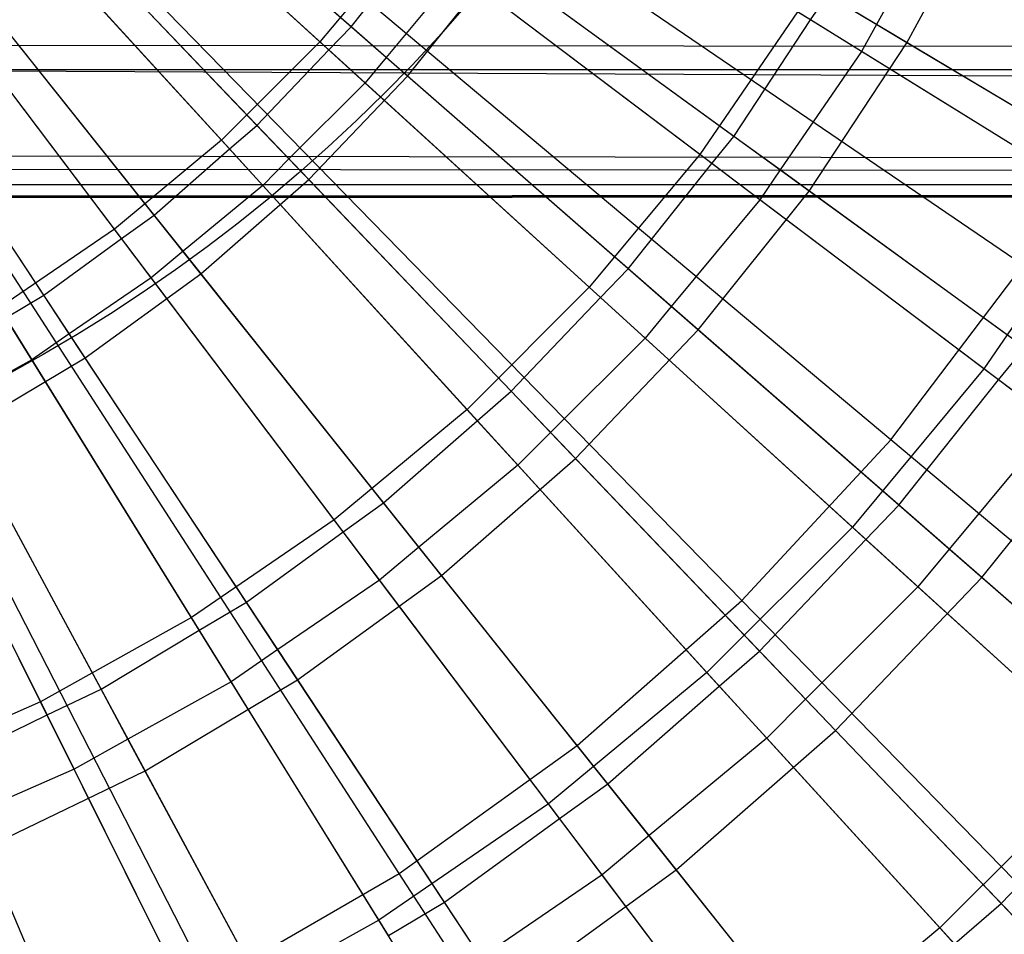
# Model space of a CAD drawing. Extents: x 0.1 to 25.1, y -5.4 to 12.3.
# Tile 43 of 107: x 13.024 to 13.508, y -0.358 to 0.091. Entities that reach past the tile are written whole.
import ezdxf

# ---------------------------------------------------------------- set-up
doc = ezdxf.new("R2010")
doc.units = 0
doc.header["$LTSCALE"] = 2.54
doc.layers.get('0').update_dxf_attribs({"color": 13, "linetype": 'CONTINUOUS'})

# ---------------------------------------------------------------- blocks, each defined once
blk = doc.blocks.new('GRUPUJ_1')
at = {"color": 0}
for p, q in [((13.39192, 5.39003, 18.72709), (12.99941, 5.65765, 18.79448)), ((13.39192, 5.39003, 18.72709), (12.99941, 5.65765, 18.79448)), ((13.04667, 5.49978, 6.47267), (12.91179, 5.62274, 6.43)), ((13.04667, 5.49978, 6.47267), (12.91179, 5.62274, 6.43)), ((13.062, 5.50713, 6.42267), (12.93642, 5.61685, 6.38381)), ((13.062, 5.50713, 6.42267), (12.93642, 5.61685, 6.38381)), ((13.05105, 5.49578, 6.42295), (12.92863, 5.60739, 6.38359)), ((13.05105, 5.49578, 6.42295), (12.92863, 5.60739, 6.38359)), ((13.08976, 5.48288, 6.32902), (12.94428, 5.60998, 6.28358)), ((13.08976, 5.48288, 6.32902), (12.94428, 5.60998, 6.28358)), ((13.32694, 5.30425, 18.72709), (12.96302, 5.60961, 18.79448)), ((13.32694, 5.30425, 18.72709), (12.96302, 5.60961, 18.79448)), ((13.28757, 5.51049, 6.47748), (13.15449, 5.59289, 6.42904)), ((13.28757, 5.51049, 6.47748), (13.15449, 5.59289, 6.42904)), ((13.33489, 5.49931, 6.38702), (13.17228, 5.59647, 6.32902)), ((13.33489, 5.49931, 6.38702), (13.17228, 5.59647, 6.32902)), ((12.99836, 5.45147, 6.47267), (12.8754, 5.58634, 6.43)), ((12.99836, 5.45147, 6.47267), (12.8754, 5.58634, 6.43)), ((13.01572, 5.45873, 6.42267), (12.90046, 5.57929, 6.3838)), ((13.01572, 5.45873, 6.42267), (12.90046, 5.57929, 6.3838)), ((13.33489, 5.49931, 6.38702), (13.37625, 5.57616, 6.38702)), ((13.33489, 5.49931, 6.38702), (13.37625, 5.57616, 6.38702)), ((13.00232, 5.44711, 6.42295), (12.89075, 5.56951, 6.38359)), ((13.00232, 5.44711, 6.42295), (12.89075, 5.56951, 6.38359)), ((13.0412, 5.43209, 6.32902), (12.9077, 5.57172, 6.28358)), ((13.0412, 5.43209, 6.32902), (12.9077, 5.57172, 6.28358)), ((13.35556, 5.57212, 6.48702), (13.31988, 5.50829, 6.48731)), ((13.35556, 5.57212, 6.48702), (13.31988, 5.50829, 6.48731)), ((13.25375, 5.22536, 18.72709), (12.92204, 5.56544, 18.79448)), ((13.25375, 5.22536, 18.72709), (12.92204, 5.56544, 18.79448)), ((12.94579, 5.40782, 6.47267), (12.8358, 5.55346, 6.43)), ((12.94579, 5.40782, 6.47267), (12.8358, 5.55346, 6.43)), ((13.09032, 5.55235, 6.47267), (13.04667, 5.49978, 6.47267)), ((13.09032, 5.55235, 6.47267), (13.04667, 5.49978, 6.47267)), ((13.23316, 5.44448, 6.52714), (13.09032, 5.55235, 6.47267)), ((13.23316, 5.44448, 6.52714), (13.09032, 5.55235, 6.47267)), ((12.9653, 5.41467, 6.42267), (12.86128, 5.5451, 6.3838)), ((12.9653, 5.41467, 6.42267), (12.86128, 5.5451, 6.3838)), ((13.062, 5.50713, 6.42267), (13.09509, 5.54874, 6.42296)), ((13.062, 5.50713, 6.42267), (13.09509, 5.54874, 6.42296)), ((13.24993, 5.45328, 6.47714), (13.12229, 5.54602, 6.42929)), ((13.24993, 5.45328, 6.47714), (13.12229, 5.54602, 6.42929)), ((12.94932, 5.40314, 6.42295), (12.84953, 5.53528, 6.38359)), ((12.94932, 5.40314, 6.42295), (12.84953, 5.53528, 6.38359)), ((12.98828, 5.38585, 6.32902), (12.86783, 5.53689, 6.28358)), ((12.98828, 5.38585, 6.32902), (12.86783, 5.53689, 6.28358)), ((13.08976, 5.48288, 6.32902), (13.13357, 5.53782, 6.32902)), ((13.08976, 5.48288, 6.32902), (13.13357, 5.53782, 6.32902)), ((13.28682, 5.42648, 6.38702), (13.13357, 5.53782, 6.32902)), ((13.28682, 5.42648, 6.38702), (13.13357, 5.53782, 6.32902)), ((13.11431, 5.53423, 6.42904), (13.07922, 5.49209, 6.42929)), ((13.11431, 5.53423, 6.42904), (13.07922, 5.49209, 6.42929)), ((13.23917, 5.43994, 6.47747), (13.11431, 5.53423, 6.42904)), ((13.23917, 5.43994, 6.47747), (13.11431, 5.53423, 6.42904)), ((13.17306, 5.15415, 18.72709), (12.87686, 5.52557, 18.79448)), ((13.17306, 5.15415, 18.72709), (12.87686, 5.52557, 18.79448)), ((13.28757, 5.51049, 6.47748), (13.29576, 5.52269, 6.47714)), ((13.28757, 5.51049, 6.47748), (13.29576, 5.52269, 6.47714)), ((13.31988, 5.50829, 6.48731), (13.29576, 5.52269, 6.47714)), ((13.31988, 5.50829, 6.48731), (13.29576, 5.52269, 6.47714)), ((12.91112, 5.37531, 6.42267), (12.8192, 5.51456, 6.3838)), ((12.91112, 5.37531, 6.42267), (12.8192, 5.51456, 6.3838)), ((13.28112, 5.51449, 6.52714), (13.23316, 5.44448, 6.52714)), ((13.28112, 5.51449, 6.52714), (13.23316, 5.44448, 6.52714)), ((13.24993, 5.45328, 6.47714), (13.28757, 5.51049, 6.47748)), ((13.24993, 5.45328, 6.47714), (13.28757, 5.51049, 6.47748)), ((13.42969, 5.4225, 6.59311), (13.28112, 5.51449, 6.52714)), ((13.42969, 5.4225, 6.59311), (13.28112, 5.51449, 6.52714)), ((13.3126, 5.495, 6.48702), (13.28757, 5.51049, 6.47748)), ((13.3126, 5.495, 6.48702), (13.28757, 5.51049, 6.47748)), ((12.93143, 5.34455, 6.32902), (12.825, 5.50578, 6.28358)), ((12.93143, 5.34455, 6.32902), (12.825, 5.50578, 6.28358)), ((13.05105, 5.49578, 6.42295), (13.062, 5.50713, 6.42267)), ((13.05105, 5.49578, 6.42295), (13.062, 5.50713, 6.42267)), ((13.07922, 5.49209, 6.42929), (13.062, 5.50713, 6.42267)), ((13.07922, 5.49209, 6.42929), (13.062, 5.50713, 6.42267)), ((13.31988, 5.50829, 6.48731), (13.3126, 5.495, 6.48702)), ((13.31988, 5.50829, 6.48731), (13.3126, 5.495, 6.48702)), ((13.44725, 5.43218, 6.54313), (13.31988, 5.50829, 6.48731)), ((13.44725, 5.43218, 6.54313), (13.31988, 5.50829, 6.48731)), ((12.78406, 5.4982, 5.28406), (25, 5.48633, 5.26206)), ((12.78406, 5.4982, 5.28406), (25, 5.48633, 5.26206)), ((13.04667, 5.49978, 6.47267), (12.99836, 5.45147, 6.47267)), ((13.04667, 5.49978, 6.47267), (12.99836, 5.45147, 6.47267)), ((13.01572, 5.45873, 6.42267), (13.05105, 5.49578, 6.42295)), ((13.01572, 5.45873, 6.42267), (13.05105, 5.49578, 6.42295)), ((13.17895, 5.37919, 6.52714), (13.04667, 5.49978, 6.47267)), ((13.17895, 5.37919, 6.52714), (13.04667, 5.49978, 6.47267)), ((13.06888, 5.47953, 6.42904), (13.05105, 5.49578, 6.42295)), ((13.06888, 5.47953, 6.42904), (13.05105, 5.49578, 6.42295)), ((13.28682, 5.42648, 6.38702), (13.33489, 5.49931, 6.38702)), ((13.28682, 5.42648, 6.38702), (13.33489, 5.49931, 6.38702)), ((13.49359, 5.4045, 6.45726), (13.33489, 5.49931, 6.38702)), ((13.49359, 5.4045, 6.45726), (13.33489, 5.49931, 6.38702)), ((13.07922, 5.49209, 6.42929), (13.06888, 5.47953, 6.42904)), ((13.07922, 5.49209, 6.42929), (13.06888, 5.47953, 6.42904)), ((13.19807, 5.38825, 6.47714), (13.07922, 5.49209, 6.42929)), ((13.19807, 5.38825, 6.47714), (13.07922, 5.49209, 6.42929)), ((13.3126, 5.495, 6.48702), (13.27261, 5.4368, 6.4873)), ((13.3126, 5.495, 6.48702), (13.27261, 5.4368, 6.4873)), ((13.4375, 5.41766, 6.54349), (13.3126, 5.495, 6.48702)), ((13.4375, 5.41766, 6.54349), (13.3126, 5.495, 6.48702)), ((12.7618, 5.48619, 5.26178), (25, 5.48633, 5.26206)), ((12.7618, 5.48619, 5.26178), (25, 5.48633, 5.26206)), ((12.7618, 5.48619, 5.26178), (25, 5.42382, 5.02799)), ((12.7618, 5.48619, 5.26178), (25, 5.42382, 5.02799)), ((13.08568, 5.09133, 18.72709), (12.82793, 5.4904, 18.79448)), ((13.08568, 5.09133, 18.72709), (12.82793, 5.4904, 18.79448)), ((13.0412, 5.43209, 6.32902), (13.08976, 5.48288, 6.32902)), ((13.0412, 5.43209, 6.32902), (13.08976, 5.48288, 6.32902)), ((13.23241, 5.35825, 6.38702), (13.08976, 5.48288, 6.32902)), ((13.23241, 5.35825, 6.38702), (13.08976, 5.48288, 6.32902)), ((13.06888, 5.47953, 6.42904), (13.03149, 5.44224, 6.42928)), ((13.06888, 5.47953, 6.42904), (13.03149, 5.44224, 6.42928)), ((13.18447, 5.37416, 6.47746), (13.06888, 5.47953, 6.42904)), ((13.18447, 5.37416, 6.47746), (13.06888, 5.47953, 6.42904)), ((12.99248, 5.03752, 18.72709), (12.77575, 5.46027, 18.79448)), ((12.99248, 5.03752, 18.72709), (12.77575, 5.46027, 18.79448)), ((13.00232, 5.44711, 6.42295), (13.01572, 5.45873, 6.42267)), ((13.00232, 5.44711, 6.42295), (13.01572, 5.45873, 6.42267)), ((13.03149, 5.44224, 6.42928), (13.01572, 5.45873, 6.42267)), ((13.03149, 5.44224, 6.42928), (13.01572, 5.45873, 6.42267)), ((13.23917, 5.43994, 6.47747), (13.24993, 5.45328, 6.47714)), ((13.23917, 5.43994, 6.47747), (13.24993, 5.45328, 6.47714)), ((13.27261, 5.4368, 6.4873), (13.24993, 5.45328, 6.47714)), ((13.27261, 5.4368, 6.4873), (13.24993, 5.45328, 6.47714)), ((12.99836, 5.45147, 6.47267), (12.94579, 5.40782, 6.47267)), ((12.99836, 5.45147, 6.47267), (12.94579, 5.40782, 6.47267)), ((13.11894, 5.31919, 6.52714), (12.99836, 5.45147, 6.47267)), ((13.11894, 5.31919, 6.52714), (12.99836, 5.45147, 6.47267)), ((12.65414, 5.44418, 5.15414), (25, 5.42382, 5.02799)), ((12.65414, 5.44418, 5.15414), (25, 5.42382, 5.02799)), ((12.9653, 5.41467, 6.42267), (13.00232, 5.44711, 6.42295)), ((12.9653, 5.41467, 6.42267), (13.00232, 5.44711, 6.42295)), ((13.01861, 5.42925, 6.42904), (13.00232, 5.44711, 6.42295)), ((13.01861, 5.42925, 6.42904), (13.00232, 5.44711, 6.42295)), ((13.23316, 5.44448, 6.52714), (13.17895, 5.37919, 6.52714)), ((13.23316, 5.44448, 6.52714), (13.17895, 5.37919, 6.52714)), ((13.37261, 5.33917, 6.59311), (13.23316, 5.44448, 6.52714)), ((13.37261, 5.33917, 6.59311), (13.23316, 5.44448, 6.52714)), ((13.03149, 5.44224, 6.42928), (13.01861, 5.42925, 6.42904)), ((13.03149, 5.44224, 6.42928), (13.01861, 5.42925, 6.42904)), ((13.14059, 5.32813, 6.47714), (13.03149, 5.44224, 6.42928)), ((13.14059, 5.32813, 6.47714), (13.03149, 5.44224, 6.42928)), ((13.19807, 5.38825, 6.47714), (13.23917, 5.43994, 6.47747)), ((13.19807, 5.38825, 6.47714), (13.23917, 5.43994, 6.47747)), ((13.26271, 5.42216, 6.48702), (13.23917, 5.43994, 6.47747)), ((13.26271, 5.42216, 6.48702), (13.23917, 5.43994, 6.47747)), ((25, 5.42382, 5.02799), (12.62706, 5.43735, 5.12707)), ((25, 5.42382, 5.02799), (12.62706, 5.43735, 5.12707)), ((13.27261, 5.4368, 6.4873), (13.26271, 5.42216, 6.48702)), ((13.27261, 5.4368, 6.4873), (13.26271, 5.42216, 6.48702)), ((13.3927, 5.34955, 6.54313), (13.27261, 5.4368, 6.4873)), ((13.3927, 5.34955, 6.54313), (13.27261, 5.4368, 6.4873)), ((25, 5.42949, 4.91473), (0, 5.42949, 4.91473)), ((25, 5.42949, 4.91473), (0, 5.42949, 4.91473)), ((12.5, 5.42314, 5), (25, 5.42949, 4.91473)), ((12.5, 5.42314, 5), (25, 5.42949, 4.91473)), ((25, 5.42949, 4.91473), (12.52837, 5.42384, 5.02838)), ((25, 5.42949, 4.91473), (12.52837, 5.42384, 5.02838)), ((13.01861, 5.42925, 6.42904), (12.9795, 5.39687, 6.42927)), ((13.01861, 5.42925, 6.42904), (12.9795, 5.39687, 6.42927)), ((12.98828, 5.38585, 6.32902), (13.0412, 5.43209, 6.32902)), ((12.98828, 5.38585, 6.32902), (13.0412, 5.43209, 6.32902)), ((13.12394, 5.3137, 6.47745), (13.01861, 5.42925, 6.42904)), ((13.12394, 5.3137, 6.47745), (13.01861, 5.42925, 6.42904)), ((13.1721, 5.29517, 6.38702), (13.0412, 5.43209, 6.32902)), ((13.1721, 5.29517, 6.38702), (13.0412, 5.43209, 6.32902)), ((25, 5.42382, 5.02799), (12.52837, 5.42384, 5.02838)), ((25, 5.42382, 5.02799), (12.52837, 5.42384, 5.02838)), ((13.23241, 5.35825, 6.38702), (13.28682, 5.42648, 6.38702)), ((13.23241, 5.35825, 6.38702), (13.28682, 5.42648, 6.38702)), ((13.43637, 5.31782, 6.45726), (13.28682, 5.42648, 6.38702)), ((13.43637, 5.31782, 6.45726), (13.28682, 5.42648, 6.38702)), ((13.26271, 5.42216, 6.48702), (13.21914, 5.36985, 6.48729)), ((13.26271, 5.42216, 6.48702), (13.21914, 5.36985, 6.48729)), ((13.37988, 5.33368, 6.54347), (13.26271, 5.42216, 6.48702)), ((13.37988, 5.33368, 6.54347), (13.26271, 5.42216, 6.48702)), ((13.42969, 5.4225, 6.59311), (13.37261, 5.33917, 6.59311)), ((13.42969, 5.4225, 6.59311), (13.37261, 5.33917, 6.59311)), ((12.94932, 5.40314, 6.42295), (12.9653, 5.41467, 6.42267)), ((12.94932, 5.40314, 6.42295), (12.9653, 5.41467, 6.42267)), ((12.9795, 5.39687, 6.42927), (12.9653, 5.41467, 6.42267)), ((12.9795, 5.39687, 6.42927), (12.9653, 5.41467, 6.42267)), ((13.01145, 5.41464, 6.825), (13.01145, 5.41464, 10.825)), ((13.01145, 5.41464, 6.825), (13.01145, 5.41464, 10.825)), ((12.94579, 5.40782, 6.47267), (12.88942, 5.3692, 6.47267)), ((12.94579, 5.40782, 6.47267), (12.88942, 5.3692, 6.47267)), ((13.05366, 5.26497, 6.52714), (12.94579, 5.40782, 6.47267)), ((13.05366, 5.26497, 6.52714), (12.94579, 5.40782, 6.47267)), ((12.91112, 5.37531, 6.42267), (12.94932, 5.40314, 6.42295)), ((12.91112, 5.37531, 6.42267), (12.94932, 5.40314, 6.42295)), ((12.96391, 5.38383, 6.42904), (12.94932, 5.40314, 6.42295)), ((12.96391, 5.38383, 6.42904), (12.94932, 5.40314, 6.42295)), ((12.9795, 5.39687, 6.42927), (12.96391, 5.38383, 6.42904)), ((12.9795, 5.39687, 6.42927), (12.96391, 5.38383, 6.42904)), ((13.07796, 5.2734, 6.47714), (12.9795, 5.39687, 6.42927)), ((13.07796, 5.2734, 6.47714), (12.9795, 5.39687, 6.42927)), ((13.32694, 5.30425, 18.72709), (13.39192, 5.39003, 18.72709)), ((13.32694, 5.30425, 18.72709), (13.39192, 5.39003, 18.72709)), ((12.93143, 5.34455, 6.32902), (12.98828, 5.38585, 6.32902)), ((12.93143, 5.34455, 6.32902), (12.98828, 5.38585, 6.32902)), ((13.10638, 5.23776, 6.38702), (12.98828, 5.38585, 6.32902)), ((13.10638, 5.23776, 6.38702), (12.98828, 5.38585, 6.32902)), ((13.18447, 5.37416, 6.47746), (13.19807, 5.38825, 6.47714)), ((13.18447, 5.37416, 6.47746), (13.19807, 5.38825, 6.47714)), ((13.21914, 5.36985, 6.48729), (13.19807, 5.38825, 6.47714)), ((13.21914, 5.36985, 6.48729), (13.19807, 5.38825, 6.47714)), ((12.96391, 5.38383, 6.42904), (12.92365, 5.35634, 6.42927)), ((12.96391, 5.38383, 6.42904), (12.92365, 5.35634, 6.42927)), ((13.0581, 5.25909, 6.47744), (12.96391, 5.38383, 6.42904)), ((13.0581, 5.25909, 6.47744), (12.96391, 5.38383, 6.42904)), ((12.89248, 5.36425, 6.42294), (12.91112, 5.37531, 6.42267)), ((12.89248, 5.36425, 6.42294), (12.91112, 5.37531, 6.42267)), ((12.92365, 5.35634, 6.42927), (12.91112, 5.37531, 6.42267)), ((12.92365, 5.35634, 6.42927), (12.91112, 5.37531, 6.42267)), ((13.17895, 5.37919, 6.52714), (13.11894, 5.31919, 6.52714)), ((13.17895, 5.37919, 6.52714), (13.11894, 5.31919, 6.52714)), ((13.30808, 5.26147, 6.59311), (13.17895, 5.37919, 6.52714)), ((13.30808, 5.26147, 6.59311), (13.17895, 5.37919, 6.52714)), ((13.14059, 5.32813, 6.47714), (13.18447, 5.37416, 6.47746)), ((13.14059, 5.32813, 6.47714), (13.18447, 5.37416, 6.47746)), ((13.20631, 5.35425, 6.48702), (13.18447, 5.37416, 6.47746)), ((13.20631, 5.35425, 6.48702), (13.18447, 5.37416, 6.47746)), ((12.98365, 5.21702, 6.52714), (12.88942, 5.3692, 6.47267)), ((12.98365, 5.21702, 6.52714), (12.88942, 5.3692, 6.47267)), ((13.21914, 5.36985, 6.48729), (13.20631, 5.35425, 6.48702)), ((13.21914, 5.36985, 6.48729), (13.20631, 5.35425, 6.48702)), ((13.33097, 5.27214, 6.54313), (13.21914, 5.36985, 6.48729)), ((13.33097, 5.27214, 6.54313), (13.21914, 5.36985, 6.48729)), ((12.90524, 5.34364, 6.42904), (12.89248, 5.36425, 6.42294)), ((12.90524, 5.34364, 6.42904), (12.89248, 5.36425, 6.42294)), ((12.92365, 5.35634, 6.42927), (12.90524, 5.34364, 6.42904)), ((12.92365, 5.35634, 6.42927), (12.90524, 5.34364, 6.42904)), ((13.01067, 5.22451, 6.47714), (12.92365, 5.35634, 6.42927)), ((13.01067, 5.22451, 6.47714), (12.92365, 5.35634, 6.42927)), ((13.1721, 5.29517, 6.38702), (13.23241, 5.35825, 6.38702)), ((13.1721, 5.29517, 6.38702), (13.23241, 5.35825, 6.38702)), ((13.37162, 5.23663, 6.45726), (13.23241, 5.35825, 6.38702)), ((13.37162, 5.23663, 6.45726), (13.23241, 5.35825, 6.38702)), ((13.20631, 5.35425, 6.48702), (13.15988, 5.30796, 6.48728)), ((13.20631, 5.35425, 6.48702), (13.15988, 5.30796, 6.48728)), ((13.31477, 5.25538, 6.54346), (13.20631, 5.35425, 6.48702)), ((13.31477, 5.25538, 6.54346), (13.20631, 5.35425, 6.48702)), ((13.37988, 5.33368, 6.54347), (13.3927, 5.34955, 6.54313)), ((13.37988, 5.33368, 6.54347), (13.3927, 5.34955, 6.54313)), ((12.90524, 5.34364, 6.42904), (12.8644, 5.32097, 6.42926)), ((12.90524, 5.34364, 6.42904), (12.8644, 5.32097, 6.42926)), ((12.8711, 5.30851, 6.32902), (12.93143, 5.34455, 6.32902)), ((12.8711, 5.30851, 6.32902), (12.93143, 5.34455, 6.32902)), ((12.98751, 5.21078, 6.47744), (12.90524, 5.34364, 6.42904)), ((12.98751, 5.21078, 6.47744), (12.90524, 5.34364, 6.42904)), ((13.03578, 5.18646, 6.38702), (12.93143, 5.34455, 6.32902)), ((13.03578, 5.18646, 6.38702), (12.93143, 5.34455, 6.32902)), ((13.37261, 5.33917, 6.59311), (13.30808, 5.26147, 6.59311)), ((13.37261, 5.33917, 6.59311), (13.30808, 5.26147, 6.59311)), ((13.50808, 5.23687, 6.67025), (13.37261, 5.33917, 6.59311)), ((13.50808, 5.23687, 6.67025), (13.37261, 5.33917, 6.59311)), ((12.90951, 5.17572, 6.52714), (12.82973, 5.33595, 6.47267)), ((12.90951, 5.17572, 6.52714), (12.82973, 5.33595, 6.47267)), ((13.33097, 5.27214, 6.54313), (13.37988, 5.33368, 6.54347)), ((13.33097, 5.27214, 6.54313), (13.37988, 5.33368, 6.54347)), ((13.40741, 5.31289, 6.55722), (13.37988, 5.33368, 6.54347)), ((13.40741, 5.31289, 6.55722), (13.37988, 5.33368, 6.54347)), ((13.12394, 5.3137, 6.47745), (13.14059, 5.32813, 6.47714)), ((13.12394, 5.3137, 6.47745), (13.14059, 5.32813, 6.47714)), ((13.15988, 5.30796, 6.48728), (13.14059, 5.32813, 6.47714)), ((13.15988, 5.30796, 6.48728), (13.14059, 5.32813, 6.47714)), ((12.93926, 5.18185, 6.47714), (12.8644, 5.32097, 6.42926)), ((12.93926, 5.18185, 6.47714), (12.8644, 5.32097, 6.42926)), ((13.11894, 5.31919, 6.52714), (13.05366, 5.26497, 6.52714)), ((13.11894, 5.31919, 6.52714), (13.05366, 5.26497, 6.52714)), ((13.23667, 5.19005, 6.59311), (13.11894, 5.31919, 6.52714)), ((13.23667, 5.19005, 6.59311), (13.11894, 5.31919, 6.52714)), ((13.37162, 5.23663, 6.45726), (13.43637, 5.31782, 6.45726)), ((13.37162, 5.23663, 6.45726), (13.43637, 5.31782, 6.45726)), ((13.07796, 5.2734, 6.47714), (13.12394, 5.3137, 6.47745)), ((13.07796, 5.2734, 6.47714), (13.12394, 5.3137, 6.47745)), ((13.14389, 5.29182, 6.48702), (13.12394, 5.3137, 6.47745)), ((13.14389, 5.29182, 6.48702), (13.12394, 5.3137, 6.47745)), ((13.40741, 5.31289, 6.55722), (13.35557, 5.25065, 6.55749)), ((13.40741, 5.31289, 6.55722), (13.35557, 5.25065, 6.55749)), ((12.91276, 5.16919, 6.47743), (12.84313, 5.30904, 6.42904)), ((12.91276, 5.16919, 6.47743), (12.84313, 5.30904, 6.42904)), ((12.96087, 5.1417, 6.38702), (12.8711, 5.30851, 6.32902)), ((12.96087, 5.1417, 6.38702), (12.8711, 5.30851, 6.32902)), ((13.15988, 5.30796, 6.48728), (13.14389, 5.29182, 6.48702)), ((13.15988, 5.30796, 6.48728), (13.14389, 5.29182, 6.48702)), ((13.26255, 5.20057, 6.54313), (13.15988, 5.30796, 6.48728)), ((13.26255, 5.20057, 6.54313), (13.15988, 5.30796, 6.48728)), ((13.25375, 5.22536, 18.72709), (13.32694, 5.30425, 18.72709)), ((13.25375, 5.22536, 18.72709), (13.32694, 5.30425, 18.72709)), ((13.68709, 5.00205, 18.62143), (13.32694, 5.30425, 18.72709)), ((13.68709, 5.00205, 18.62143), (13.32694, 5.30425, 18.72709)), ((13.10638, 5.23776, 6.38702), (13.1721, 5.29517, 6.38702)), ((13.10638, 5.23776, 6.38702), (13.1721, 5.29517, 6.38702)), ((13.29985, 5.16156, 6.45726), (13.1721, 5.29517, 6.38702)), ((13.29985, 5.16156, 6.45726), (13.1721, 5.29517, 6.38702)), ((13.14389, 5.29182, 6.48702), (13.09533, 5.25162, 6.48727)), ((13.14389, 5.29182, 6.48702), (13.09533, 5.25162, 6.48727)), ((13.24272, 5.18341, 6.54345), (13.14389, 5.29182, 6.48702)), ((13.24272, 5.18341, 6.54345), (13.14389, 5.29182, 6.48702)), ((13.0581, 5.25909, 6.47744), (13.07796, 5.2734, 6.47714)), ((13.0581, 5.25909, 6.47744), (13.07796, 5.2734, 6.47714)), ((13.09533, 5.25162, 6.48727), (13.07796, 5.2734, 6.47714)), ((13.09533, 5.25162, 6.48727), (13.07796, 5.2734, 6.47714)), ((13.31477, 5.25538, 6.54346), (13.33097, 5.27214, 6.54313)), ((13.31477, 5.25538, 6.54346), (13.33097, 5.27214, 6.54313)), ((13.35557, 5.25065, 6.55749), (13.33097, 5.27214, 6.54313)), ((13.35557, 5.25065, 6.55749), (13.33097, 5.27214, 6.54313)), ((13.05366, 5.26497, 6.52714), (12.98365, 5.21702, 6.52714)), ((13.05366, 5.26497, 6.52714), (12.98365, 5.21702, 6.52714)), ((13.15896, 5.12553, 6.59311), (13.05366, 5.26497, 6.52714)), ((13.15896, 5.12553, 6.59311), (13.05366, 5.26497, 6.52714)), ((13.01067, 5.22451, 6.47714), (13.0581, 5.25909, 6.47744)), ((13.01067, 5.22451, 6.47714), (13.0581, 5.25909, 6.47744)), ((13.07597, 5.23543, 6.48702), (13.0581, 5.25909, 6.47744)), ((13.07597, 5.23543, 6.48702), (13.0581, 5.25909, 6.47744)), ((13.30808, 5.26147, 6.59311), (13.23667, 5.19005, 6.59311)), ((13.30808, 5.26147, 6.59311), (13.23667, 5.19005, 6.59311)), ((13.43354, 5.14711, 6.67025), (13.30808, 5.26147, 6.59311)), ((13.43354, 5.14711, 6.67025), (13.30808, 5.26147, 6.59311)), ((13.26255, 5.20057, 6.54313), (13.31477, 5.25538, 6.54346)), ((13.26255, 5.20057, 6.54313), (13.31477, 5.25538, 6.54346)), ((13.34031, 5.23209, 6.55722), (13.31477, 5.25538, 6.54346)), ((13.34031, 5.23209, 6.55722), (13.31477, 5.25538, 6.54346)), ((13.09533, 5.25162, 6.48727), (13.07597, 5.23543, 6.48702)), ((13.09533, 5.25162, 6.48727), (13.07597, 5.23543, 6.48702)), ((13.18798, 5.13543, 6.54313), (13.09533, 5.25162, 6.48727)), ((13.18798, 5.13543, 6.54313), (13.09533, 5.25162, 6.48727)), ((13.35557, 5.25065, 6.55749), (13.34031, 5.23209, 6.55722)), ((13.35557, 5.25065, 6.55749), (13.34031, 5.23209, 6.55722)), ((13.46014, 5.15928, 6.6203), (13.35557, 5.25065, 6.55749)), ((13.46014, 5.15928, 6.6203), (13.35557, 5.25065, 6.55749)), ((13.07597, 5.23543, 6.48702), (13.02599, 5.2013, 6.48726)), ((13.07597, 5.23543, 6.48702), (13.02599, 5.2013, 6.48726)), ((13.03578, 5.18646, 6.38702), (13.10638, 5.23776, 6.38702)), ((13.03578, 5.18646, 6.38702), (13.10638, 5.23776, 6.38702)), ((13.16434, 5.1184, 6.54344), (13.07597, 5.23543, 6.48702)), ((13.16434, 5.1184, 6.54344), (13.07597, 5.23543, 6.48702)), ((13.22164, 5.09323, 6.45726), (13.10638, 5.23776, 6.38702)), ((13.22164, 5.09323, 6.45726), (13.10638, 5.23776, 6.38702)), ((13.29985, 5.16156, 6.45726), (13.37162, 5.23663, 6.45726)), ((13.29985, 5.16156, 6.45726), (13.37162, 5.23663, 6.45726)), ((13.50682, 5.11851, 6.53938), (13.37162, 5.23663, 6.45726)), ((13.50682, 5.11851, 6.53938), (13.37162, 5.23663, 6.45726)), ((13.34031, 5.23209, 6.55722), (13.28507, 5.17702, 6.55748)), ((13.34031, 5.23209, 6.55722), (13.28507, 5.17702, 6.55748)), ((13.44142, 5.13992, 6.62063), (13.34031, 5.23209, 6.55722)), ((13.44142, 5.13992, 6.62063), (13.34031, 5.23209, 6.55722)), ((13.17306, 5.15415, 18.72709), (13.25375, 5.22536, 18.72709)), ((13.17306, 5.15415, 18.72709), (13.25375, 5.22536, 18.72709)), ((13.58201, 4.8888, 18.62143), (13.25375, 5.22536, 18.72709)), ((13.58201, 4.8888, 18.62143), (13.25375, 5.22536, 18.72709)), ((12.98751, 5.21078, 6.47744), (13.01067, 5.22451, 6.47714)), ((12.98751, 5.21078, 6.47744), (13.01067, 5.22451, 6.47714)), ((13.02599, 5.2013, 6.48726), (13.01067, 5.22451, 6.47714)), ((13.02599, 5.2013, 6.48726), (13.01067, 5.22451, 6.47714)), ((12.98365, 5.21702, 6.52714), (12.90951, 5.17572, 6.52714)), ((12.98365, 5.21702, 6.52714), (12.90951, 5.17572, 6.52714)), ((13.07564, 5.06845, 6.59311), (12.98365, 5.21702, 6.52714)), ((13.07564, 5.06845, 6.59311), (12.98365, 5.21702, 6.52714)), ((12.93926, 5.18185, 6.47714), (12.98751, 5.21078, 6.47744)), ((12.93926, 5.18185, 6.47714), (12.98751, 5.21078, 6.47744)), ((13.00314, 5.18554, 6.48702), (12.98751, 5.21078, 6.47744)), ((13.00314, 5.18554, 6.48702), (12.98751, 5.21078, 6.47744)), ((13.02599, 5.2013, 6.48726), (13.00314, 5.18554, 6.48702)), ((13.02599, 5.2013, 6.48726), (13.00314, 5.18554, 6.48702)), ((13.10788, 5.07723, 6.54313), (13.02599, 5.2013, 6.48726)), ((13.10788, 5.07723, 6.54313), (13.02599, 5.2013, 6.48726)), ((13.24272, 5.18341, 6.54345), (13.26255, 5.20057, 6.54313)), ((13.24272, 5.18341, 6.54345), (13.26255, 5.20057, 6.54313)), ((13.28507, 5.17702, 6.55748), (13.26255, 5.20057, 6.54313)), ((13.28507, 5.17702, 6.55748), (13.26255, 5.20057, 6.54313)), ((12.96087, 5.1417, 6.38702), (13.03578, 5.18646, 6.38702)), ((12.96087, 5.1417, 6.38702), (13.03578, 5.18646, 6.38702)), ((13.13762, 5.03218, 6.45726), (13.03578, 5.18646, 6.38702)), ((13.13762, 5.03218, 6.45726), (13.03578, 5.18646, 6.38702)), ((13.23667, 5.19005, 6.59311), (13.15896, 5.12553, 6.59311)), ((13.23667, 5.19005, 6.59311), (13.15896, 5.12553, 6.59311)), ((13.35103, 5.0646, 6.67025), (13.23667, 5.19005, 6.59311)), ((13.35103, 5.0646, 6.67025), (13.23667, 5.19005, 6.59311)), ((12.91276, 5.16919, 6.47743), (12.93926, 5.18185, 6.47714)), ((12.91276, 5.16919, 6.47743), (12.93926, 5.18185, 6.47714)), ((12.95243, 5.15739, 6.48726), (12.93926, 5.18185, 6.47714)), ((12.95243, 5.15739, 6.48726), (12.93926, 5.18185, 6.47714)), ((13.00314, 5.18554, 6.48702), (12.95243, 5.15739, 6.48726)), ((13.00314, 5.18554, 6.48702), (12.95243, 5.15739, 6.48726)), ((13.08031, 5.0609, 6.54343), (13.00314, 5.18554, 6.48702)), ((13.08031, 5.0609, 6.54343), (13.00314, 5.18554, 6.48702)), ((13.18798, 5.13543, 6.54313), (13.24272, 5.18341, 6.54345)), ((13.18798, 5.13543, 6.54313), (13.24272, 5.18341, 6.54345)), ((13.26604, 5.15783, 6.55722), (13.24272, 5.18341, 6.54345)), ((13.26604, 5.15783, 6.55722), (13.24272, 5.18341, 6.54345)), ((13.28507, 5.17702, 6.55748), (13.26604, 5.15783, 6.55722)), ((13.28507, 5.17702, 6.55748), (13.26604, 5.15783, 6.55722)), ((13.38108, 5.07659, 6.6203), (13.28507, 5.17702, 6.55748)), ((13.38108, 5.07659, 6.6203), (13.28507, 5.17702, 6.55748)), ((12.90951, 5.17572, 6.52714), (12.83188, 5.14145, 6.52714)), ((12.90951, 5.17572, 6.52714), (12.83188, 5.14145, 6.52714)), ((12.9874, 5.0193, 6.59311), (12.90951, 5.17572, 6.52714)), ((12.9874, 5.0193, 6.59311), (12.90951, 5.17572, 6.52714)), ((12.86432, 5.14576, 6.47714), (12.91276, 5.16919, 6.47743)), ((12.86432, 5.14576, 6.47714), (12.91276, 5.16919, 6.47743)), ((12.92602, 5.14258, 6.48702), (12.91276, 5.16919, 6.47743)), ((12.92602, 5.14258, 6.48702), (12.91276, 5.16919, 6.47743)), ((12.95243, 5.15739, 6.48726), (12.92602, 5.14258, 6.48702)), ((12.95243, 5.15739, 6.48726), (12.92602, 5.14258, 6.48702)), ((13.02289, 5.02645, 6.54313), (12.95243, 5.15739, 6.48726)), ((13.02289, 5.02645, 6.54313), (12.95243, 5.15739, 6.48726)), ((13.26604, 5.15783, 6.55722), (13.20827, 5.11, 6.55747)), ((13.26604, 5.15783, 6.55722), (13.20827, 5.11, 6.55747)), ((13.22164, 5.09323, 6.45726), (13.29985, 5.16156, 6.45726)), ((13.22164, 5.09323, 6.45726), (13.29985, 5.16156, 6.45726)), ((13.35817, 5.05677, 6.62061), (13.26604, 5.15783, 6.55722)), ((13.35817, 5.05677, 6.62061), (13.26604, 5.15783, 6.55722)), ((13.42391, 5.0318, 6.53938), (13.29985, 5.16156, 6.45726)), ((13.42391, 5.0318, 6.53938), (13.29985, 5.16156, 6.45726)), ((13.08568, 5.09133, 18.72709), (13.17306, 5.15415, 18.72709)), ((13.08568, 5.09133, 18.72709), (13.17306, 5.15415, 18.72709)), ((13.46618, 4.78658, 18.62143), (13.17306, 5.15415, 18.72709)), ((13.46618, 4.78658, 18.62143), (13.17306, 5.15415, 18.72709)), ((13.43354, 5.14711, 6.67025), (13.35103, 5.0646, 6.67025)), ((13.43354, 5.14711, 6.67025), (13.35103, 5.0646, 6.67025)), ((12.92602, 5.14258, 6.48702), (12.87523, 5.12025, 6.48725)), ((12.92602, 5.14258, 6.48702), (12.87523, 5.12025, 6.48725)), ((12.88224, 5.10384, 6.38702), (12.96087, 5.1417, 6.38702)), ((12.88224, 5.10384, 6.38702), (12.96087, 5.1417, 6.38702)), ((12.99134, 5.01139, 6.54342), (12.92602, 5.14258, 6.48702)), ((12.99134, 5.01139, 6.54342), (12.92602, 5.14258, 6.48702)), ((13.04847, 4.97892, 6.45726), (12.96087, 5.1417, 6.38702)), ((13.04847, 4.97892, 6.45726), (12.96087, 5.1417, 6.38702)), ((13.38108, 5.07659, 6.6203), (13.44142, 5.13992, 6.62063)), ((13.38108, 5.07659, 6.6203), (13.44142, 5.13992, 6.62063)), ((13.16434, 5.1184, 6.54344), (13.18798, 5.13543, 6.54313)), ((13.16434, 5.1184, 6.54344), (13.18798, 5.13543, 6.54313)), ((13.20827, 5.11, 6.55747), (13.18798, 5.13543, 6.54313)), ((13.20827, 5.11, 6.55747), (13.18798, 5.13543, 6.54313)), ((13.15896, 5.12553, 6.59311), (13.07564, 5.06845, 6.59311)), ((13.15896, 5.12553, 6.59311), (13.07564, 5.06845, 6.59311)), ((13.26126, 4.99006, 6.67025), (13.15896, 5.12553, 6.59311)), ((13.26126, 4.99006, 6.67025), (13.15896, 5.12553, 6.59311)), ((12.93368, 4.98349, 6.54313), (12.87523, 5.12025, 6.48725)), ((12.93368, 4.98349, 6.54313), (12.87523, 5.12025, 6.48725)), ((13.10788, 5.07723, 6.54313), (13.16434, 5.1184, 6.54344)), ((13.10788, 5.07723, 6.54313), (13.16434, 5.1184, 6.54344)), ((13.18524, 5.09073, 6.55722), (13.16434, 5.1184, 6.54344)), ((13.18524, 5.09073, 6.55722), (13.16434, 5.1184, 6.54344)), ((13.20827, 5.11, 6.55747), (13.18524, 5.09073, 6.55722)), ((13.20827, 5.11, 6.55747), (13.18524, 5.09073, 6.55722)), ((13.29493, 5.00132, 6.6203), (13.20827, 5.11, 6.55747)), ((13.29493, 5.00132, 6.6203), (13.20827, 5.11, 6.55747)), ((12.9549, 4.93386, 6.45726), (12.88224, 5.10384, 6.38702)), ((12.9549, 4.93386, 6.45726), (12.88224, 5.10384, 6.38702)), ((12.99248, 5.03752, 18.72709), (13.08568, 5.09133, 18.72709)), ((12.99248, 5.03752, 18.72709), (13.08568, 5.09133, 18.72709)), ((13.34075, 4.6964, 18.62143), (13.08568, 5.09133, 18.72709)), ((13.34075, 4.6964, 18.62143), (13.08568, 5.09133, 18.72709)), ((13.18524, 5.09073, 6.55722), (13.12578, 5.05012, 6.55746)), ((13.18524, 5.09073, 6.55722), (13.12578, 5.05012, 6.55746)), ((13.13762, 5.03218, 6.45726), (13.22164, 5.09323, 6.45726)), ((13.13762, 5.03218, 6.45726), (13.22164, 5.09323, 6.45726)), ((13.26761, 4.98165, 6.6206), (13.18524, 5.09073, 6.55722)), ((13.26761, 4.98165, 6.6206), (13.18524, 5.09073, 6.55722)), ((13.33357, 4.95287, 6.53938), (13.22164, 5.09323, 6.45726)), ((13.33357, 4.95287, 6.53938), (13.22164, 5.09323, 6.45726)), ((13.08031, 5.0609, 6.54343), (13.10788, 5.07723, 6.54313)), ((13.08031, 5.0609, 6.54343), (13.10788, 5.07723, 6.54313)), ((13.12578, 5.05012, 6.55746), (13.10788, 5.07723, 6.54313)), ((13.12578, 5.05012, 6.55746), (13.10788, 5.07723, 6.54313)), ((13.35817, 5.05677, 6.62061), (13.38108, 5.07659, 6.6203)), ((13.35817, 5.05677, 6.62061), (13.38108, 5.07659, 6.6203)), ((13.40652, 5.04999, 6.6395), (13.38108, 5.07659, 6.6203)), ((13.40652, 5.04999, 6.6395), (13.38108, 5.07659, 6.6203)), ((13.07564, 5.06845, 6.59311), (12.9874, 5.0193, 6.59311)), ((13.07564, 5.06845, 6.59311), (12.9874, 5.0193, 6.59311)), ((13.165, 4.92412, 6.67025), (13.07564, 5.06845, 6.59311)), ((13.165, 4.92412, 6.67025), (13.07564, 5.06845, 6.59311)), ((13.35103, 5.0646, 6.67025), (13.26126, 4.99006, 6.67025)), ((13.35103, 5.0646, 6.67025), (13.26126, 4.99006, 6.67025)), ((13.46157, 4.94334, 6.75816), (13.35103, 5.0646, 6.67025)), ((13.46157, 4.94334, 6.75816), (13.35103, 5.0646, 6.67025))]:
    blk.add_line(p, q, dxfattribs=at)
for centre in [(12.51268, 6.04013, 6.825), (12.51268, 6.04013, 10.825), (12.51268, 6.04013, 6.825), (12.51268, 6.04013, 10.825), (12.51268, 6.04013, 6.825), (12.51268, 6.04013, 10.825), (12.51268, 6.04013, 6.825), (12.51268, 6.04013, 10.825), (12.51268, 6.04013, 6.825), (12.51268, 6.04013, 10.825), (12.51268, 6.04013, 6.825), (12.51268, 6.04013, 10.825), (12.51268, 6.04013, 6.825), (12.51268, 6.04013, 10.825), (12.51268, 6.04013, 6.825), (12.51268, 6.04013, 10.825), (12.51268, 6.04013, 6.825), (12.51268, 6.04013, 10.825), (12.51268, 6.04013, 6.825), (12.51268, 6.04013, 10.825), (12.51268, 6.04013, 6.825), (12.51268, 6.04013, 10.825), (12.51268, 6.04013, 6.825), (12.51268, 6.04013, 10.825), (12.51268, 6.04013, 6.825), (12.51268, 6.04013, 10.825), (12.51268, 6.04013, 6.825), (12.51268, 6.04013, 10.825), (12.51268, 6.04013, 6.825), (12.51268, 6.04013, 10.825), (12.51268, 6.04013, 6.825), (12.51268, 6.04013, 10.825), (12.51268, 6.04013, 6.825), (12.51268, 6.04013, 10.825), (12.51268, 6.04013, 6.825), (12.51268, 6.04013, 10.825), (12.51268, 6.04013, 6.825), (12.51268, 6.04013, 10.825), (12.51268, 6.04013, 6.825), (12.51268, 6.04013, 10.825), (12.51268, 6.04013, 6.825), (12.51268, 6.04013, 10.825), (12.51268, 6.04013, 6.825), (12.51268, 6.04013, 10.825), (12.51268, 6.04013, 6.825), (12.51268, 6.04013, 10.825), (12.51268, 6.04013, 6.825), (12.51268, 6.04013, 10.825), (12.51268, 6.04013, 6.825), (12.51268, 6.04013, 10.825)]:
    blk.add_circle(centre, 0.8, dxfattribs=at)

msp = doc.modelspace()

# ---------------------------------------------------------------- block references
at = {"color": 0}
msp.add_blockref('GRUPUJ_1', (0.125, -5.41988, 0.188), dxfattribs=at)

doc.saveas('drawing.dxf')
